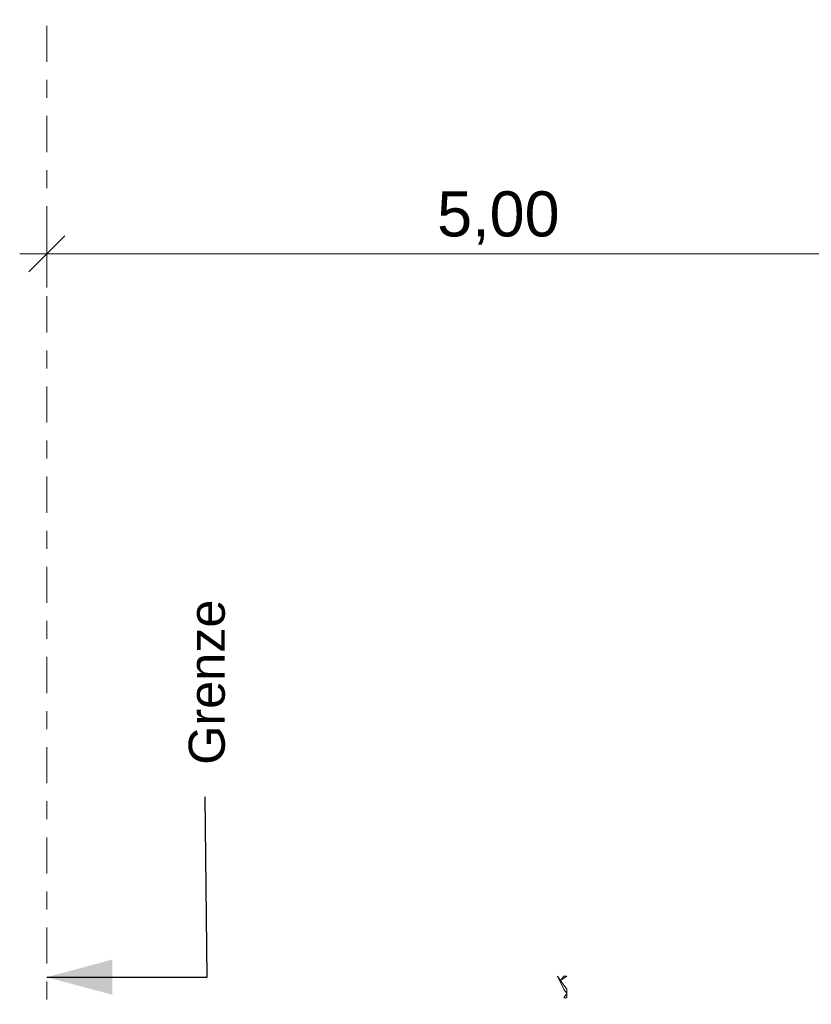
# Model space of a CAD drawing. Header units: metres. Extents: x -52 to 321, y -8 to 26.
# Tile 61 of 256: x -49.15 to -44.76, y 5.57 to 11.03. Entities that reach past the tile are written whole.
import ezdxf
from ezdxf.enums import TextEntityAlignment as Align

# ---------------------------------------------------------------- set-up
doc = ezdxf.new("R2010")
doc.units = ezdxf.units.M
doc.header["$MEASUREMENT"] = 0
doc.linetypes.add('Raster', pattern=[0.4, 0.2, -0.1, 0, -0.1])
for name, color, linetype in [('60 Grenzen', 7, 'Continuous'), ('60 Pflanzen außen', 7, 'Continuous'), ('90 Allgemein Beschriftung', 7, 'Continuous'), ('94 Genehmigungsplanung Bemaßung', 7, 'Continuous')]:
    doc.layers.add(name, color=color, linetype=linetype)
doc.styles.add('ERSTELLTER_STIL_1', font='arial.ttf')
doc.styles.add('ERSTELLTER_STIL_2', font='arial.ttf')
doc.styles.add('ERSTELLTER_STIL_3', font='ARIALUNI.ttf')
doc.dimstyles.new('ERSTELLTER_STIL__1', dxfattribs={"dimtxt": 0.25, "dimasz": 0.19, "dimexe": 0.18, "dimexo": 0.1, "dimgap": 0, "dimtad": 1, "dimtih": 1, "dimtoh": 1, "dimzin": 0, "dimdsep": 46, "dimtxsty": 'ERSTELLTER_STIL_2', "dimblk": 'ARROWHEAD_6', "dimblk1": 'ARROWHEAD_6', "dimblk2": 'ARROWHEAD_6', "dimcen": 0.09, "dimclrd": 7, "dimclre": 7, "dimclrt": 7, "dimazin": 0, "dimtfac": 1, "dimtdec": 4, "dimtmove": 0, "dimatfit": 3, "dimfxl": 1, "dimtolj": 1, "dimtzin": 0, "dimarcsym": 0})
doc.dimstyles.new('ERSTELLTER_STIL__4', dxfattribs={"dimtxt": 0.18, "dimasz": 0.3648, "dimexe": 0.18, "dimexo": 0.0625, "dimgap": 0, "dimtad": 0, "dimtih": 1, "dimtoh": 1, "dimdec": 4, "dimzin": 0, "dimdsep": 46, "dimcen": 0.09, "dimadec": 0, "dimazin": 0, "dimtfac": 1, "dimtdec": 4, "dimtmove": 0, "dimatfit": 3, "dimldrblk": 'ARROWHEAD_5', "dimfxl": 1, "dimtolj": 1, "dimtzin": 0, "dimarcsym": 0})

# ---------------------------------------------------------------- blocks, each defined once
blk = doc.blocks.new('Standard-Rastermarker[4]_1', base_point=(-48.9991, 25))
at = {"layer": '60 Grenzen', "color": 7, "linetype": 'Raster', "lineweight": 13}
blk.add_line((-48.9991, 24), (-48.9991, -6), dxfattribs=at)
at = {"layer": '60 Grenzen', "color": 7, "lineweight": 13, "style": 'ERSTELLTER_STIL_1'}
for tag, p in [('AC_MarkerText_1_0', (-48.9991, 25.5)), ('AC_MarkerText_1_1', (-48.9991, -7.2))]:
    blk.add_attdef(tag, text='', height=0.3, rotation=360, dxfattribs=at).set_placement(p, align=Align.TOP_CENTER)
blk = doc.blocks.new('Laubbäume 27[7]_1', base_point=(-46.1381, -0.3228))
at = {"layer": '60 Pflanzen außen', "color": 8, "linetype": 'Continuous', "lineweight": 18}
for p, q in [((-46.1478, 5.7067), (-46.1646, 5.7309)), ((-46.1646, 5.7309), (-46.1309, 5.6585)), ((-46.1478, 5.7067), (-46.1141, 5.7309)), ((-46.1309, 5.7309), (-46.1478, 5.7067)), ((-46.1141, 5.6585), (-46.1478, 5.7067)), ((-46.1141, 5.7309), (-46.1309, 5.7309)), ((-46.1309, 5.6585), (-46.1141, 5.6344)), ((-46.1141, 5.6344), (-46.1309, 5.6103)), ((-46.1141, 5.6103), (-46.1141, 5.6585)), ((-46.1309, 5.6103), (-46.1141, 5.6103))]:
    blk.add_line(p, q, dxfattribs=at)
blk = doc.blocks.new('*D16', base_point=(-33357.279, 0))
at = {"layer": '94 Genehmigungsplanung Bemaßung', "color": 7, "linetype": 'Continuous', "lineweight": 13}
for p, q in [((-48.9997, 9.5481), (-48.9997, 9.9231)), ((-43.9997, 9.5481), (-43.9997, 9.9231)), ((-48.8997, 9.8356), (-49.0997, 9.6356)), ((-43.8997, 9.8356), (-44.0997, 9.6356)), ((-49.1497, 9.7356), (-48.9997, 9.7356)), ((-48.9997, 9.7356), (-43.9997, 9.7356))]:
    blk.add_line(p, q, dxfattribs=at)
at = {"layer": '94 Genehmigungsplanung Bemaßung', "color": 7, "lineweight": 13, "insert": (-46.8333, 9.7856), "char_height": 0.25, "attachment_point": 7, "style": 'ERSTELLTER_STIL_2'}
blk.add_mtext('\\A1;{\\pql;\\fArial|b0|i0|c0|p0;\\W1.000000;5,00}', dxfattribs=at)
blk = doc.blocks.new('ARROWHEAD_6')
at = {"color": 0, "linetype": 'Continuous', "lineweight": 0}
for p, q in [((-0.5, -0.5), (0.5, 0.5)), ((0, 0), (-1, 0))]:
    blk.add_line(p, q, dxfattribs=at)
blk = doc.blocks.new('ARROWHEAD_5')
at = {"linetype": 'Continuous', "lineweight": 0}
blk.add_hatch(color=0, dxfattribs=at).paths.add_polyline_path([(-1, 0.2679), (0, 0), (-1, -0.2679)])
at = {"color": 0, "linetype": 'Continuous', "lineweight": 0}
blk.add_line((0, 0), (-1, 0), dxfattribs=at)

msp = doc.modelspace()

# ---------------------------------------------------------------- block references
at = {"layer": '60 Grenzen', "color": 7, "linetype": 'Continuous', "lineweight": 18}
msp.add_blockref('Standard-Rastermarker[4]_1', (-48.9991, 25), dxfattribs=at)
at = {"layer": '60 Pflanzen außen', "color": 8, "linetype": 'Continuous', "lineweight": 18}
msp.add_blockref('Laubbäume 27[7]_1', (-46.1381, -0.3228), dxfattribs=at)

# ---------------------------------------------------------------- texts
at = {"layer": '90 Allgemein Beschriftung', "color": 7, "linetype": 'Continuous', "lineweight": 13, "insert": (-48.1102, 6.8246), "char_height": 0.2, "attachment_point": 4, "rotation": 90, "style": 'ERSTELLTER_STIL_3'}
msp.add_mtext('\\A1;{\\pql;\\fArial Unicode MS|b0|i0|c0|p0;\\W1.000000; \\fArial Unicode MS|b0|i0|c0|p0;\\W1.000000;Grenze}', dxfattribs=at)

# ---------------------------------------------------------------- dimensions: what is measured, and where the dimension line sits
at = {"layer": '94 Genehmigungsplanung Bemaßung', "color": 7, "linetype": 'Continuous', "lineweight": 13}
dim = msp.add_linear_dim(base=(-43.9997, 9.7356), p1=(-48.9997, 10.4507), p2=(-43.9997, 1.2), dimstyle='ERSTELLTER_STIL__1', dxfattribs=at)
dim.commit()
dim.dimension.update_dxf_attribs({"geometry": '*D16', "text_midpoint": (-46.5097, 9.9106), "dimtype": 160})

# ---------------------------------------------------------------- leaders
at = {"layer": '90 Allgemein Beschriftung', "color": 7, "linetype": 'Continuous', "lineweight": 13, "annotation_type": 0, "has_hookline": 1, "hookline_direction": 0, "text_width": 0.9836, "horizontal_direction": (0, 1, 0)}
msp.add_leader([(-48.9997, 5.7246), (-48.1102, 5.7246), (-48.12, 6.7246)], dimstyle='ERSTELLTER_STIL__4', dxfattribs=at)

doc.saveas('drawing.dxf')
